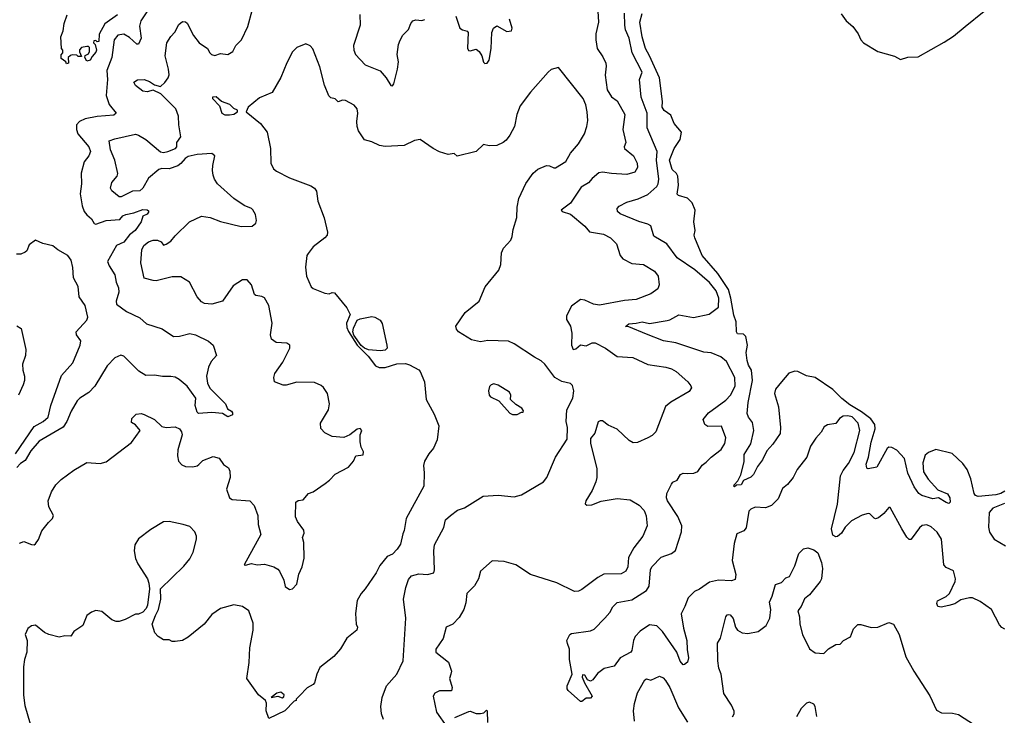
# Model space of a CAD drawing. Extents: x 2086813 to 2278017, y 548126 to 753336.
# Tile 166 of 256: x 2138757 to 2145462, y 643195 to 647932. Entities that reach past the tile are written whole.
import ezdxf

# ---------------------------------------------------------------- set-up
doc = ezdxf.new("R2010")
doc.units = 0

msp = doc.modelspace()

# ---------------------------------------------------------------- linework, layer by layer
at = {"layer": '0CON10XD'}
for points in [[(2142692.7, 648025), (2142697.8, 647915), (2142681.4, 647835), (2142680, 647795), (2142688.9, 647735), (2142728.5, 647678.5), (2142748.5, 647635), (2142751.5, 647615), (2142743.6, 647553.6), (2142758.1, 647455), (2142786.8, 647406.8), (2142825, 647380), (2142877.5, 647285), (2142863.1, 647185), (2142885.4, 647095), (2142873.3, 647065), (2142875.6, 647055), (2142936.7, 647005), (2142961.5, 646955), (2142963.3, 646925), (2142945, 646894.2), (2142891.9, 646878.1), (2142786.3, 646883.7), (2142725, 646893.6), (2142701.1, 646888.9), (2142655, 646851.1), (2142629.6, 646820.4), (2142579.4, 646790.6), (2142508.9, 646681.1), (2142444.2, 646635), (2142450, 646625), (2142507.2, 646607.2), (2142605.7, 646525), (2142638, 646488), (2142731.5, 646471.5), (2142780.8, 646445), (2142821.4, 646405), (2142845.3, 646325.3), (2142863.2, 646303.2), (2142925, 646270.5), (2143005, 646265.6), (2143079.4, 646219.4), (2143105.8, 646185), (2143112.5, 646125), (2143101.7, 646098.3), (2143055, 646065.6), (2142955, 646026.7), (2142875, 646018.5), (2142705, 645987.5), (2142665, 645994.2), (2142605, 646021.4), (2142575, 646025.6), (2142515, 645981.1), (2142481, 645915), (2142479.5, 645889.5), (2142507.5, 645845), (2142517.4, 645797.4), (2142515.5, 645715), (2142525, 645686.2), (2142545, 645690), (2142575, 645717.5), (2142615, 645711.2), (2142655, 645730), (2142675, 645732), (2142746.2, 645695), (2142825, 645638.1), (2142931.2, 645631.2), (2143035, 645584.2), (2143157.5, 645565), (2143195, 645553.5), (2143226.9, 645535), (2143306, 645465), (2143327.7, 645437.7), (2143331.2, 645425), (2143315, 645398.8), (2143191.9, 645328.1), (2143155, 645296.9), (2143089.2, 645125), (2143065, 645100), (2143035, 645084.2), (2142965, 645053.3), (2142935, 645050), (2142907, 645067), (2142825, 645143.3), (2142765, 645171.2), (2142725, 645198.8), (2142709.3, 645200.7), (2142696, 645194), (2142673.9, 645116.1), (2142645, 645080), (2142644, 645045), (2142686, 644875), (2142686.2, 644815), (2142681.2, 644785), (2142655.7, 644725), (2142613.1, 644655), (2142607.5, 644635), (2142620, 644625), (2142652.4, 644627.6), (2142717.3, 644652.7), (2142825, 644671.9), (2142915, 644662.7), (2142974.7, 644624.7), (2143008.6, 644588.6), (2143023, 644553), (2143030.6, 644485), (2143001.1, 644415), (2142939.5, 644335), (2142901.9, 644268.1), (2142897.8, 644205), (2142884.6, 644175.4), (2142852.6, 644157.4), (2142735, 644155.5), (2142693, 644133), (2142585, 644050.8), (2142561.2, 644038.8), (2142535, 644037.5), (2142415, 644097.1), (2142235, 644153.8), (2142135, 644220), (2142055, 644241.2), (2141975, 644246.7), (2141894.3, 644175.7), (2141881.5, 644125), (2141854.6, 644075.4), (2141800.8, 644025), (2141795, 643960), (2141781.2, 643915), (2141749.3, 643860.7), (2141705.7, 643814.3), (2141661.2, 643795), (2141641.3, 643718.7), (2141590, 643645), (2141590, 643625), (2141677, 643557), (2141696.5, 643495), (2141693.6, 643475), (2141684.4, 643445), (2141700.8, 643385), (2141698, 643362), (2141615, 643362), (2141583.8, 643345), (2141572.5, 643325), (2141596.2, 643215), (2141666.4, 643116.4)], [(2139622.5, 647985), (2139581.4, 647925), (2139571.6, 647888.4), (2139582.9, 647805), (2139565, 647765.6), (2139555, 647765.6), (2139505, 647809.4), (2139465, 647832.3), (2139425, 647827.1), (2139399.1, 647795), (2139384.7, 647675), (2139350.8, 647585), (2139354.7, 647524.7), (2139346.5, 647415), (2139366.7, 647355), (2139414, 647295), (2139397.5, 647282.5), (2139285, 647272.9), (2139203.5, 647256.5), (2139165, 647239.4), (2139143.5, 647215), (2139142.9, 647185), (2139152.1, 647155), (2139226.9, 647065), (2139237.8, 647035), (2139226.5, 647005), (2139196.7, 646963.3), (2139175.8, 646885.8), (2139178.2, 646815), (2139169.1, 646745), (2139174.5, 646705.5), (2139181.6, 646665), (2139196.8, 646625), (2139212.9, 646602.9), (2139245.5, 646575.5), (2139263.3, 646543.3), (2139275, 646539.2), (2139346.7, 646563.3), (2139438.3, 646571.7), (2139460, 646595), (2139480, 646605), (2139533.6, 646616.4), (2139595, 646640), (2139625, 646637.8), (2139635, 646630), (2139635, 646620), (2139625, 646608), (2139596.4, 646593.6), (2139584.3, 646555), (2139544.1, 646495.9), (2139504.5, 646465.5), (2139465, 646416.7), (2139417, 646393), (2139355.4, 646284.6), (2139365.7, 646255.7), (2139404.4, 646195), (2139413.1, 646145), (2139428.8, 646105), (2139431.8, 646075), (2139413.9, 646015), (2139416.7, 645995), (2139484.2, 645945), (2139575, 645901.1), (2139619.4, 645859.4), (2139726.8, 645826.8), (2139805, 645773.3), (2139845, 645776.4), (2139915, 645794.5), (2139955, 645786.5), (2140041.9, 645741.9), (2140074.4, 645714.4), (2140096.9, 645645), (2140061.4, 645605), (2140043.6, 645566.4), (2140029.4, 645505), (2140036.4, 645456.4), (2140052.5, 645422.5), (2140158, 645315), (2140171.7, 645281.7), (2140200, 645265), (2140206.2, 645255), (2140205, 645240), (2140175, 645227.5), (2140138.8, 645248.8), (2140065, 645256.9), (2139975, 645250), (2139965, 645260), (2139952.2, 645305), (2139956.7, 645355), (2139897.5, 645435), (2139841.9, 645481.9), (2139815, 645496.2), (2139785, 645502.7), (2139729.3, 645500.7), (2139675, 645510.5), (2139615, 645509.4), (2139567.5, 645537.5), (2139465, 645640), (2139445, 645647.5), (2139405, 645628.9), (2139351.4, 645575), (2139268.1, 645435), (2139227.1, 645392.9), (2139167.1, 645355), (2139148.5, 645335), (2139107.3, 645265), (2139078.6, 645195), (2139052.2, 645157.8), (2138888.9, 645061.1), (2138833.4, 644996.6), (2138795, 644930.4), (2138761.6, 644908.4), (2138738.1, 644881.9)], [(2139422.5, 647965), (2139336.1, 647903.9), (2139297.7, 647832.3), (2139295, 647783.3), (2139285, 647780), (2139275, 647790), (2139261.7, 647788.3), (2139260, 647775), (2139271.7, 647761.7), (2139279.2, 647725), (2139275, 647710), (2139249.3, 647680.7), (2139237.5, 647655), (2139215, 647650), (2139200, 647675), (2139201.7, 647688.3), (2139225, 647700), (2139232.5, 647715), (2139231.7, 647741.7), (2139225, 647750), (2139215, 647750), (2139178.3, 647741.7), (2139163, 647727), (2139163, 647713), (2139178.3, 647681.7), (2139155, 647680), (2139145, 647690), (2139115, 647692.5), (2139103, 647687), (2139087.5, 647675), (2139090, 647635), (2139075, 647630), (2139070, 647645), (2139038.3, 647668.3), (2139038.3, 647691.7), (2139050, 647705), (2139050, 647725), (2139042.5, 647735), (2139036.7, 647815), (2139053.3, 647855), (2139058.8, 647905), (2139080, 647965)], [(2139766.7, 647035), (2139818.8, 647055), (2139826, 647065), (2139828, 647095), (2139854, 647135), (2139840, 647215), (2139837.5, 647275), (2139820.5, 647325), (2139717.6, 647427.6), (2139665, 647451.2), (2139625, 647440), (2139595, 647444), (2139544.3, 647484.3), (2139535, 647506.7), (2139558.3, 647521.7), (2139605, 647524.3), (2139641.2, 647511.2), (2139675, 647487.5), (2139715, 647476.7), (2139745.6, 647504.4), (2139768.6, 647535), (2139774.4, 647555.6), (2139771.1, 647595), (2139746.9, 647685), (2139758, 647775), (2139785, 647816.7), (2139814.1, 647845.9), (2139841.2, 647898.8), (2139865, 647918.8), (2139885, 647916.2), (2139897, 647907), (2139941.2, 647825), (2139979.2, 647775), (2140035, 647736), (2140050.6, 647705), (2140062.9, 647695), (2140085, 647688.6), (2140125, 647701.5), (2140175, 647694.6), (2140209.2, 647715), (2140227.8, 647755), (2140266.2, 647793.8), (2140310.4, 647885), (2140339.1, 647995)], [(2141073.4, 647966.6), (2141076.2, 647895), (2141030, 647755), (2141032.9, 647725), (2141044.2, 647695), (2141108.8, 647625), (2141212.4, 647582.4), (2141253.1, 647535), (2141285, 647484), (2141295, 647481.2), (2141305.5, 647494.5), (2141328.9, 647595), (2141335.7, 647645), (2141328, 647695), (2141337.3, 647762.7), (2141348.3, 647791.7), (2141365, 647826.2), (2141403.8, 647865), (2141420, 647905), (2141435, 647923.8), (2141455, 647931.2), (2141495, 647926.7), (2141515, 647932.5)], [(2141725.9, 647955.9), (2141753.8, 647875), (2141772.3, 647862.3), (2141805, 647852.5), (2141810, 647845), (2141807.3, 647737.3), (2141812.7, 647722.7), (2141825, 647720), (2141865, 647730.8), (2141886.9, 647715), (2141902.9, 647685), (2141915, 647642), (2141925, 647632.5), (2141940, 647635), (2141954.5, 647655), (2141966.7, 647735), (2141971.1, 647845), (2141984, 647875), (2142005, 647890), (2142075, 647850.8), (2142106.2, 647855), (2142110.8, 647875), (2142092, 647935)], [(2142487.5, 643682.5), (2142483.8, 643705), (2142504, 643745), (2142515, 643752), (2142645, 643768.9), (2142669.4, 643780.6), (2142742.2, 643855), (2142775.3, 643894.7), (2142795, 643932.9), (2142825, 643962.9), (2142925, 643980), (2143025, 644043.6), (2143042.5, 644075), (2143052.5, 644185), (2143061.4, 644205), (2143125, 644270.8), (2143195, 644296.7), (2143222.2, 644317.8), (2143263.6, 644445), (2143266.5, 644485), (2143239.1, 644549.1), (2143167.5, 644655), (2143161.4, 644675), (2143164.3, 644704.3), (2143195, 644769.2), (2143205, 644781.4), (2143234.2, 644795.8), (2143258, 644835), (2143275, 644843.3), (2143305, 644841.2), (2143347.2, 644842.8), (2143374, 644855), (2143405, 644898.1), (2143432.3, 644917.7), (2143465, 644953.1), (2143534.4, 645005), (2143557.9, 645045), (2143566.7, 645085), (2143535, 645163.8), (2143442.4, 645162.4), (2143423.3, 645175), (2143411.7, 645208.3), (2143448.1, 645255), (2143565, 645340.8), (2143596.4, 645375), (2143628.5, 645435), (2143626.7, 645495), (2143571.1, 645605), (2143531.2, 645635), (2143465, 645662.7), (2143415, 645667.9), (2143225, 645730.5), (2143142, 645745), (2143025, 645789.4), (2142905, 645840), (2142882.5, 645842.5), (2142905, 645861.2), (2142955, 645864.4), (2142995.3, 645874.7), (2143045, 645863.5), (2143166.4, 645883.6), (2143185, 645888.1), (2143245, 645922.2), (2143345, 645903.8), (2143452.6, 645927.4), (2143515, 645974.4), (2143518.9, 646035), (2143500.8, 646085), (2143455, 646141.1), (2143355, 646228.5), (2143235, 646308.9), (2143164.7, 646404.7), (2143075, 646458.6), (2143055, 646527.5), (2143035, 646540), (2142973.2, 646556.8), (2142845, 646608.9), (2142827.1, 646625), (2142825.7, 646645), (2142838.9, 646661.1), (2142891.2, 646688.8), (2142969.3, 646710.7), (2143035, 646740.8), (2143095.5, 646795), (2143105.4, 646815), (2143108.6, 646845), (2143094.4, 646975), (2143097.4, 647035), (2143030.5, 647195), (2143028.8, 647295), (2142989.2, 647405), (2142978.7, 647525), (2142995.4, 647575.4), (2142927.1, 647707.1), (2142906.2, 647805), (2142882, 647862), (2142877.5, 647895), (2142874.5, 647975)], [(2143214.5, 647055), (2143254.5, 647115.5), (2143264.4, 647165), (2143213.8, 647225), (2143191.2, 647281.2), (2143145, 647313.3), (2143131.2, 647335), (2143135.4, 647375), (2143113.7, 647535), (2143046.6, 647686.6), (2143019, 647735), (2142995, 647814), (2142980.8, 647915), (2142995.2, 647974.8)], [(2144350.8, 647970.8), (2144384.3, 647925), (2144431.1, 647885), (2144466.2, 647836.2), (2144485.5, 647795.5), (2144504, 647775), (2144600, 647715), (2144715, 647684), (2144755, 647661.4), (2144805, 647677.5), (2144875, 647678), (2145052.3, 647777.7), (2145115, 647818.8), (2145196.2, 647885), (2145325, 647990)], [(2141234.4, 643165), (2141221.8, 643205), (2141216.4, 643255), (2141224.6, 643315.4), (2141254.3, 643395), (2141325.5, 643474.5), (2141367.1, 643565), (2141386.7, 643855), (2141370, 643985), (2141387.2, 644065), (2141405, 644120), (2141425.5, 644144.5), (2141475, 644158), (2141535, 644154), (2141576.2, 644165), (2141582, 644185), (2141576, 644315), (2141582, 644355), (2141645, 644473.3), (2141656.2, 644525), (2141690, 644555), (2141739.3, 644590.7), (2141785, 644607.5), (2141913.5, 644686.5), (2142015, 644692.9), (2142125, 644682), (2142174.3, 644695.7), (2142323.8, 644785), (2142347, 644813), (2142405, 644952), (2142484.4, 645075), (2142487.3, 645155), (2142477.8, 645195), (2142483.9, 645275), (2142523.9, 645355), (2142530, 645405), (2142520.6, 645440.6), (2142508.8, 645455), (2142447.8, 645467.8), (2142400, 645495), (2142332.5, 645585), (2142308, 645608), (2142263.7, 645633.7), (2142123.9, 645723.9), (2142085, 645742.5), (2141945, 645747.5), (2141895, 645737.1), (2141832.6, 645752.6), (2141745.8, 645805.8), (2141732, 645825), (2141728, 645845), (2141791.3, 645938.7), (2141886.1, 646013.9), (2141927.4, 646112.6), (2142020, 646225), (2142032.5, 646265), (2142038, 646345), (2142051.2, 646375), (2142100.5, 646429.5), (2142110, 646455), (2142117.3, 646502.7), (2142142.5, 646585), (2142144.2, 646655), (2142156, 646715), (2142204.5, 646815.5), (2142254.5, 646885.5), (2142285.7, 646914.3), (2142345, 646938), (2142365, 646936), (2142395, 646922), (2142405, 646923.8), (2142475.8, 646965), (2142507.9, 647022.1), (2142562.6, 647087.4), (2142604, 647155), (2142620, 647205), (2142625.6, 647244.4), (2142620.6, 647305), (2142611.7, 647351.7), (2142594.5, 647394.5), (2142425, 647606.7), (2142376.4, 647593.6), (2142355, 647573.3), (2142235, 647438), (2142166, 647345), (2142143, 647287), (2142126.6, 647203.4), (2142095.5, 647144.5), (2142069.7, 647110.3), (2142050, 647095), (2142005, 647075.8), (2141955, 647072), (2141915, 647082.5), (2141866.4, 647033.6), (2141735, 647002.5), (2141715, 647020), (2141675, 647012.5), (2141615, 647032), (2141573.4, 647053.4), (2141485, 647116), (2141445, 647109.2), (2141375, 647075.8), (2141245, 647067.1), (2141206.2, 647073.8), (2141155, 647100), (2141105, 647114), (2141065, 647173.8), (2141055.6, 647205), (2141052.6, 647237.4), (2141060, 647295), (2141055.6, 647325.6), (2141035, 647348.8), (2140975, 647381.2), (2140955, 647383.8), (2140925, 647372.5), (2140905, 647393.3), (2140875, 647400), (2140862.7, 647412.7), (2140832.9, 647485), (2140800.5, 647610.5), (2140752.7, 647732.7), (2140735, 647753.3), (2140705, 647766.7), (2140645, 647742.5), (2140615, 647712.5), (2140575, 647637.5), (2140535, 647537.5), (2140476.2, 647435), (2140389.5, 647400.5), (2140313.6, 647336.4), (2140300, 647305), (2140395.8, 647225), (2140441.4, 647165), (2140465.8, 647055), (2140466.7, 646955), (2140486.1, 646916.1), (2140505, 646900), (2140595, 646854.2), (2140739.5, 646799.5), (2140765, 646783.8), (2140777.5, 646765), (2140787.5, 646695), (2140831.3, 646581.3), (2140854, 646485), (2140850, 646465), (2140835.8, 646445), (2140756, 646385), (2140720.6, 646339.4), (2140712.9, 646325), (2140702.7, 646247.3), (2140710, 646185), (2140741.3, 646111.3), (2140755, 646100), (2140835, 646070), (2140865, 646065.8), (2140885, 646074), (2140901.2, 646071.2), (2140985, 645970), (2141006.2, 645925), (2140982.1, 645865), (2140983.7, 645836.3), (2140995, 645808.6), (2141054.6, 645715), (2141129.3, 645639.3), (2141180, 645575), (2141205, 645562.5), (2141245, 645563.1), (2141325, 645588.2), (2141385, 645590), (2141412.2, 645582.2), (2141475, 645547.8), (2141485, 645536), (2141512.9, 645465), (2141524.3, 645344.3), (2141580, 645245), (2141610, 645165), (2141600.3, 645069.7), (2141575.7, 645014.3)], [(2140154.1, 647284.1), (2140185, 647284.2), (2140215, 647287.5), (2140240, 647305), (2140240, 647315), (2140215, 647327.5), (2140187.5, 647355), (2140130, 647375), (2140095, 647406.7), (2140070, 647405), (2140070, 647395), (2140117.5, 647345), (2140132.5, 647295), (2140154.1, 647284.1)], [(2138755, 644367.5), (2138785, 644377.1), (2138837.3, 644357.3), (2138855, 644355.8), (2138865, 644361.4), (2138885, 644392.5), (2138908.6, 644451.4), (2138953.1, 644506.9), (2138980.4, 644535), (2138987.1, 644555), (2138955.7, 644615), (2138950.6, 644655), (2138973.7, 644716.3), (2139002.5, 644765), (2139039.7, 644800.3), (2139125, 644863.8), (2139215, 644916.2), (2139305, 644908.8), (2139345, 644920), (2139517.7, 645052.3), (2139576.7, 645135), (2139545, 645172.5), (2139518.3, 645188.3), (2139520, 645215), (2139550, 645245), (2139585, 645248.8), (2139605, 645243.8), (2139675, 645208.8), (2139725, 645162), (2139755, 645154.4), (2139815, 645158.6), (2139845, 645145.8), (2139858.6, 645125), (2139862.2, 645105), (2139833.4, 645003.4), (2139831.7, 644961.7), (2139839.2, 644925), (2139860.8, 644900.8), (2139885, 644890), (2139935, 644885.8), (2139965, 644892.5), (2139977.8, 644902.2), (2140005, 644930), (2140075, 644956), (2140116.1, 644946.1), (2140145, 644903.3), (2140179.2, 644879.2), (2140187.9, 644857.9), (2140189.5, 644815), (2140165.6, 644735), (2140186.2, 644675), (2140203.5, 644663.5), (2140325, 644655.4), (2140354.1, 644624.1), (2140379.6, 644555), (2140381.2, 644495), (2140400, 644425), (2140285, 644220), (2140295, 644217.5), (2140335, 644229.2), (2140375, 644220), (2140423.9, 644223.9), (2140487.5, 644205), (2140515, 644188.8), (2140526, 644175), (2140555.5, 644115.5), (2140565, 644072.5), (2140595, 644052), (2140613.9, 644056.1), (2140645, 644087.5), (2140658.8, 644155), (2140681.4, 644205), (2140693.1, 644265), (2140691.9, 644371.9), (2140683.1, 644405), (2140693.8, 644435), (2140692, 644455), (2140647.5, 644515), (2140634, 644545), (2140636.7, 644645), (2140653, 644657), (2140687.3, 644662.7), (2140723.3, 644705), (2140755, 644716), (2140837.2, 644772.8), (2140866.7, 644795), (2140905, 644836.7), (2140995.8, 644884.2), (2141030, 644925), (2141045, 644962.5), (2141095, 644968.8), (2141099.1, 644989.1), (2141081.2, 645021.2), (2141076, 645056), (2141076.4, 645103.6), (2141087, 645133), (2141075, 645146.7), (2141055, 645143.8), (2141005, 645103.8), (2140965, 645087.5), (2140885, 645092.5), (2140835, 645117.5), (2140808.3, 645148.3), (2140806, 645185), (2140860, 645275), (2140867.1, 645315), (2140854, 645385), (2140826.8, 645426.8), (2140810.9, 645440.9), (2140765, 645462), (2140645, 645462.9), (2140572, 645442), (2140551.7, 645441.7), (2140492.5, 645465), (2140486.7, 645495), (2140495, 645522.5), (2140549.8, 645600.2), (2140595.7, 645695), (2140596, 645715), (2140575, 645729.4), (2140503.6, 645733.6), (2140472, 645755), (2140465.8, 645785), (2140475.6, 645865), (2140453.3, 645985), (2140425, 646038), (2140405, 646047.1), (2140365, 646052.5), (2140355, 646061.2), (2140335.5, 646125.5), (2140305, 646159.2), (2140275, 646160.8), (2140210.9, 646119.1), (2140138, 646015), (2140065, 645994.4), (2140015, 646000), (2139995, 646010.8), (2139964.6, 646044.6), (2139913.4, 646143.4), (2139855, 646181.4), (2139795, 646181.4), (2139686.5, 646153.5), (2139665, 646154.6), (2139605, 646172.5), (2139581.5, 646275), (2139588.6, 646365), (2139602.2, 646395), (2139635, 646418.2), (2139665, 646430.8), (2139695, 646430), (2139719.1, 646419.1), (2139735, 646396.7), (2139755, 646402.5), (2139786.3, 646423.7), (2139815, 646460), (2139914.2, 646555.8), (2139995, 646594.3), (2140055, 646584.4), (2140125, 646558.1), (2140265, 646524.3), (2140340, 646525), (2140365, 646546.7), (2140369.4, 646565), (2140361.9, 646605), (2140345, 646635.8), (2140335, 646645.8), (2140285.8, 646665.8), (2140215, 646713.1), (2140104.6, 646814.6), (2140084.4, 646845), (2140075, 646872.5), (2140069.2, 646905), (2140072.3, 646937.7), (2140086.2, 647005), (2140065, 647021.2), (2139965, 647014.3), (2139905, 647000), (2139883.2, 646986.8), (2139855, 646952), (2139832.6, 646937.4), (2139775, 646916.7), (2139725, 646918.1), (2139705, 646911.4), (2139635, 646852.2), (2139596, 646785), (2139575, 646766.9), (2139525, 646762.9), (2139446.7, 646725), (2139435, 646724.6), (2139385, 646766.4), (2139375.3, 646785), (2139385, 646822.5), (2139420.9, 646865), (2139424.6, 646885), (2139405.7, 646975), (2139375, 647045.8), (2139365, 647106), (2139405, 647121.1), (2139545, 647151.5), (2139565.9, 647145.9), (2139615.7, 647115), (2139715, 647032), (2139735, 647027.5), (2139766.7, 647035)], [(2145465, 644720.3), (2145438.1, 644705), (2145405, 644695.8), (2145284, 644684), (2145265, 644692.5), (2145255.8, 644705.8), (2145233.1, 644805), (2145208.1, 644868.1), (2145179.6, 644909.6), (2145108.1, 644978.1), (2144995, 645003.7), (2144945, 644983.6), (2144923.9, 644965), (2144907.6, 644915), (2144912.6, 644852.6), (2144942.5, 644802.5), (2145010.3, 644730.3), (2145075, 644703.8), (2145091.1, 644675), (2145094.4, 644645.6), (2145085, 644637.5), (2145065, 644643.1), (2145015, 644675.7), (2144975, 644668.5), (2144900.6, 644690.6), (2144879.5, 644705), (2144848.9, 644751.1), (2144804.3, 644844.3), (2144782.7, 644942.8), (2144729.4, 644999.4), (2144695, 645018.7), (2144675, 645019.6), (2144665, 645011.9), (2144595, 644884.2), (2144535, 644872), (2144525, 644876.7), (2144521.5, 644905), (2144537.3, 644952.7), (2144554.8, 645055), (2144582.5, 645145), (2144579.3, 645175), (2144553.3, 645213.3), (2144490.6, 645260.6), (2144409.7, 645309.7), (2144355, 645352.9), (2144295, 645414.2), (2144175, 645495.3), (2144115, 645506.2), (2144055, 645536.9), (2144035, 645539.2), (2143994.4, 645525), (2143945.4, 645465), (2143904.7, 645415.3), (2143897.9, 645385), (2143924.7, 645295), (2143937.3, 645155), (2143935, 645114), (2143885, 645040.8), (2143844, 644996), (2143815, 644933.3), (2143781.8, 644888.2), (2143755, 644834.4), (2143735, 644815.6), (2143687, 644793), (2143670, 644765), (2143638.3, 644761.7), (2143625, 644750), (2143620, 644755), (2143623.3, 644765), (2143648.3, 644791.7), (2143668.8, 644831.2), (2143689.5, 644920.5), (2143690.5, 644969.5), (2143736.2, 645043.8), (2143756.1, 645135), (2143748, 645188), (2143720.5, 645225), (2143711.3, 645248.7), (2143717.5, 645325), (2143747.9, 645475), (2143740, 645545), (2143719.4, 645579.4), (2143709.9, 645609.9), (2143704.5, 645665.5), (2143713.8, 645715), (2143702, 645775), (2143685, 645790), (2143645, 645793.3), (2143637.5, 645805), (2143637.1, 645875), (2143619.8, 645919.8), (2143600.7, 646035), (2143583.3, 646093.3), (2143512.2, 646202.2), (2143405.5, 646325), (2143355.6, 646445), (2143350, 646465), (2143356, 646495), (2143346.7, 646555), (2143356.1, 646633.9), (2143336, 646685), (2143305, 646716), (2143244.2, 646734.2), (2143234.3, 646744.3), (2143244.4, 646805), (2143238.2, 646865), (2143229.4, 646885), (2143201.1, 646911.1), (2143183.1, 646975), (2143214.5, 647055)], [(2138727.1, 644975), (2138855, 645160.4), (2138915.6, 645195), (2138949.6, 645225), (2138967.8, 645305), (2139041.3, 645508.7), (2139119.5, 645595), (2139169.5, 645715), (2139172.5, 645745), (2139142.5, 645785), (2139142, 645805), (2139214.3, 645885), (2139221.5, 645905), (2139203.5, 645985), (2139161.3, 646045), (2139154.5, 646115), (2139122.9, 646172.9), (2139118.6, 646245), (2139107.9, 646295), (2139085.2, 646325.2), (2139015.8, 646365), (2138981.7, 646391.7), (2138915, 646406.9), (2138865, 646429.4), (2138821.5, 646398.5), (2138805, 646356.7), (2138795, 646347.5), (2138765, 646335.8), (2138735.9, 646335.9)], [(2141215, 645675.5), (2141132.6, 645682.6), (2141104.5, 645694.5), (2141082.7, 645712.7), (2141032.7, 645782.7), (2141025.5, 645805), (2141029.5, 645830.5), (2141055.5, 645884.5), (2141075.5, 645894.5), (2141155, 645911.1), (2141175, 645906.7), (2141210.6, 645885), (2141225, 645863.3), (2141257.7, 645715), (2141258.2, 645695), (2141245, 645682.1), (2141215, 645675.5)], [(2138737.5, 645847.5), (2138767.8, 645827.8), (2138799.4, 645685), (2138796.9, 645645), (2138775.8, 645585), (2138778, 645545), (2138789.2, 645505), (2138788.6, 645475), (2138781.4, 645445), (2138747.8, 645375)], [(2142145, 645242.5), (2142175, 645260), (2142185, 645260), (2142187, 645267), (2142176.4, 645286.4), (2142135, 645310), (2142100, 645345), (2142102.5, 645375), (2142092.5, 645395), (2142015, 645443.3), (2141985, 645451.2), (2141967.5, 645445), (2141956.4, 645433.6), (2141950, 645405), (2141953.8, 645375), (2141962.3, 645362.3), (2142020, 645335), (2142095, 645252.5), (2142113.6, 645243.6), (2142145, 645242.5)], [(2145465, 643781.8), (2145445, 643792.3), (2145430.1, 643810.1), (2145375, 643914.4), (2145298.6, 643968.6), (2145245, 643994.3), (2145225, 643994.3), (2145165, 643980.8), (2145125, 643954.6), (2145085, 643941.8), (2145031.1, 643931.1), (2145008.8, 643935), (2145002, 643955), (2145006.2, 643975), (2145065.8, 644004.2), (2145089.5, 644025), (2145128.1, 644105), (2145129.4, 644125), (2145115, 644177.5), (2145065, 644201.9), (2145049.8, 644219.8), (2145033.5, 644395), (2145005, 644441.4), (2144965, 644476.9), (2144935, 644490.6), (2144902.6, 644487.4), (2144885, 644472), (2144835, 644402), (2144825, 644392), (2144815, 644392), (2144797.4, 644407.4), (2144763.6, 644463.6), (2144685, 644610), (2144675, 644610), (2144641.2, 644568.8), (2144605, 644540), (2144585, 644533.3), (2144575, 644536.7), (2144546.8, 644566.8), (2144535, 644569.2), (2144495, 644556.9), (2144420.7, 644519.3), (2144378.6, 644475), (2144352.5, 644435), (2144325, 644412.5), (2144315, 644409.2), (2144295, 644422), (2144284.5, 644465), (2144325, 644632.5), (2144346.1, 644825), (2144365, 644861.1), (2144401.3, 644908.7), (2144440.4, 644985), (2144478.9, 645135), (2144467.5, 645185), (2144425, 645226), (2144395.4, 645234.6), (2144365, 645230.6), (2144338.8, 645215), (2144315, 645182), (2144257.7, 645172.3), (2144235, 645160), (2144215, 645123.3), (2144177.5, 645082.5), (2144143, 645027), (2144118.3, 644951.7), (2144052.4, 644867.6), (2144024.2, 644815), (2143985, 644766.2), (2143950.9, 644739.1), (2143921.1, 644668.9), (2143877.3, 644622.7), (2143835, 644607.2), (2143765, 644612.3), (2143735, 644598.7), (2143723.1, 644585), (2143705, 644472), (2143688.3, 644451.7), (2143640.5, 644429.5), (2143622.1, 644365), (2143608.7, 644248.7), (2143634.4, 644154.4), (2143630, 644120), (2143605, 644110.5), (2143515, 644114.4), (2143455, 644100.9), (2143387, 644053), (2143352.1, 644037.9), (2143308.6, 643995), (2143286.9, 643935), (2143260.4, 643885), (2143277.5, 643787.5), (2143300.4, 643705), (2143301.7, 643641.7), (2143311.5, 643585), (2143305, 643556.7), (2143285, 643540), (2143275, 643537.5), (2143255, 643563.3), (2143231.4, 643625), (2143135.3, 643765.3), (2143095, 643803.3), (2143045, 643811.5), (2142982.9, 643767.1), (2142948.9, 643731.1), (2142937.1, 643705), (2142925.5, 643635), (2142918.9, 643625), (2142845, 643585.7), (2142805, 643528.6), (2142736.9, 643513.1), (2142691.4, 643478.6), (2142658.8, 643435), (2142645, 643426.2), (2142622.5, 643435), (2142605, 643467.5), (2142590, 643470), (2142587.5, 643455), (2142603.8, 643415), (2142655.6, 643324.4), (2142645, 643312), (2142615, 643311.2), (2142585, 643288.8), (2142575, 643287.5), (2142492.4, 643362.4), (2142486, 643375), (2142486, 643395), (2142518.8, 643475), (2142500.6, 643575), (2142500.8, 643645), (2142487.5, 643682.5)], [(2141575.7, 645014.3), (2141542.5, 644975), (2141512.9, 644925), (2141507.5, 644895), (2141512, 644845), (2141508, 644755), (2141388.8, 644535), (2141376.1, 644453.9), (2141365, 644430), (2141349.5, 644360.5), (2141327.5, 644325), (2141295, 644292.5), (2141260, 644275), (2141210, 644215), (2141184, 644165), (2141109.2, 644055), (2141082, 644025), (2141054.1, 643975.9), (2141042.5, 643887.5), (2141049.2, 643815), (2141057.5, 643795), (2141052.9, 643775), (2140985, 643718.8), (2140941.7, 643648.3), (2140895.5, 643594.5), (2140800.9, 643519.1), (2140780.8, 643475), (2140765, 643416.7), (2140755, 643403.3), (2140715, 643382.5), (2140663.3, 643326.7), (2140640, 643305), (2140640, 643295), (2140625, 643290), (2140562.5, 643225), (2140453, 643173), (2140434.4, 643225), (2140436.7, 643276.7), (2140430, 643295), (2140383.6, 643333.7), (2140304.4, 643445), (2140319.2, 643555), (2140324.3, 643654.3), (2140347.1, 643775), (2140347.7, 643822.3), (2140317.5, 643905), (2140275, 643935.8), (2140215, 643947.1), (2140125, 643922), (2140065, 643880), (2140013.8, 643815), (2139905, 643726.2), (2139865, 643703.3), (2139815, 643697.5), (2139795, 643697.5), (2139775, 643707.5), (2139735, 643707.5), (2139700.7, 643730.7), (2139677, 643757), (2139660, 643815), (2139682.5, 643875), (2139701.2, 643915), (2139718.8, 643985), (2139716.7, 644055), (2139875, 644209.2), (2139915, 644260), (2139938, 644305), (2139961.2, 644395), (2139961.2, 644415), (2139950, 644445), (2139915, 644480), (2139870, 644495), (2139775, 644513.8), (2139735, 644511.2), (2139649.5, 644460.5), (2139565, 644396.7), (2139540, 644355), (2139536.2, 644315), (2139545, 644262.5), (2139562, 644225), (2139626.7, 644125), (2139636.7, 644095), (2139640, 644055), (2139626.1, 643943.9), (2139617.7, 643922.3), (2139595, 643897.5), (2139565, 643882.5), (2139545, 643882.5), (2139475, 643846.2), (2139435, 643832.5), (2139413.4, 643833.4), (2139383.3, 643845), (2139315, 643901.2), (2139275, 643908.8), (2139245, 643898), (2139213.3, 643875), (2139186.2, 643805), (2139126.2, 643765), (2139105, 643733.3), (2139065, 643736), (2139025, 643726.7), (2138955, 643743.8), (2138925, 643758.8), (2138865, 643807.5), (2138836.1, 643803.9), (2138812.5, 643785), (2138793.3, 643745), (2138806.7, 643705), (2138805.8, 643625), (2138788.5, 643575), (2138782.1, 643525), (2138782, 643332), (2138791.3, 643261.3), (2138827, 643137)], [(2145463.3, 644636.7), (2145384.8, 644605.1), (2145358, 644575), (2145355.3, 644475), (2145362.2, 644442.2), (2145393.8, 644393.8), (2145469.4, 644349.4)], [(2143611.5, 643185), (2143622.9, 643205), (2143622.1, 643222.1), (2143604.5, 643264.5), (2143553, 643343), (2143532.9, 643475), (2143517.1, 643515), (2143511.4, 643565), (2143510, 643685), (2143529.3, 643720.7), (2143565.6, 643864.4), (2143575, 643878), (2143585, 643882), (2143595, 643878), (2143615, 643853.8), (2143630.9, 643795), (2143644.7, 643774.7), (2143675.9, 643755.9), (2143715, 643752), (2143785.3, 643764.7), (2143841.4, 643805), (2143866, 643855), (2143871.2, 643915), (2143863.8, 643965), (2143881.2, 644005), (2143903.9, 644086.1), (2143945, 644100), (2143975, 644130), (2143999.3, 644140.7), (2144035, 644212.5), (2144063.8, 644296.2), (2144095, 644328), (2144125, 644334), (2144165, 644322.5), (2144191.7, 644301.7), (2144217.7, 644235), (2144224.6, 644195), (2144217.1, 644125), (2144208.9, 644105), (2144135, 644016), (2144101.2, 643988.8), (2144079.2, 643935), (2144056.2, 643905), (2144067.5, 643865), (2144070, 643815), (2144088.1, 643745), (2144135, 643648), (2144175, 643619.2), (2144234.1, 643615.9), (2144265, 643648), (2144315, 643676), (2144345, 643678.8), (2144367.5, 643705), (2144415, 643730), (2144436, 643784), (2144465, 643812.5), (2144485, 643812.5), (2144555, 643792.5), (2144600, 643795), (2144675, 643827.5), (2144707.5, 643815), (2144746, 643745), (2144792.1, 643592.1), (2144845.6, 643495.6), (2144955, 643326.7), (2145000.3, 643230.3), (2145035, 643211.2), (2145108.8, 643208.8), (2145149.5, 643199.5), (2145259.3, 643129.3)], [(2142944.3, 643155), (2142937.1, 643225), (2142943.8, 643275), (2142965, 643347.5), (2143015, 643436.2), (2143025, 643444), (2143055, 643434), (2143115, 643460), (2143139.1, 643449.1), (2143155, 643432), (2143185, 643384), (2143243.9, 643245), (2143305, 643148.6)], [(2140545, 643313.8), (2140555, 643320), (2140556.7, 643335), (2140535, 643351.2), (2140507.5, 643345), (2140470, 643315), (2140515, 643323.8), (2140545, 643313.8)], [(2144185.9, 643185.9), (2144174.1, 643254.1), (2144165, 643270), (2144135, 643283.3), (2144115, 643277.5), (2144078.3, 643241.7), (2144046.2, 643185)], [(2141721.2, 643178.8), (2141815, 643221.2), (2141825, 643223.3), (2141865, 643207.5), (2141895, 643207.5), (2141918.3, 643211.7), (2141935, 643230), (2141940, 643225), (2141942.5, 643145)]]:
    msp.add_lwpolyline(points, dxfattribs=at)

doc.saveas('drawing.dxf')
